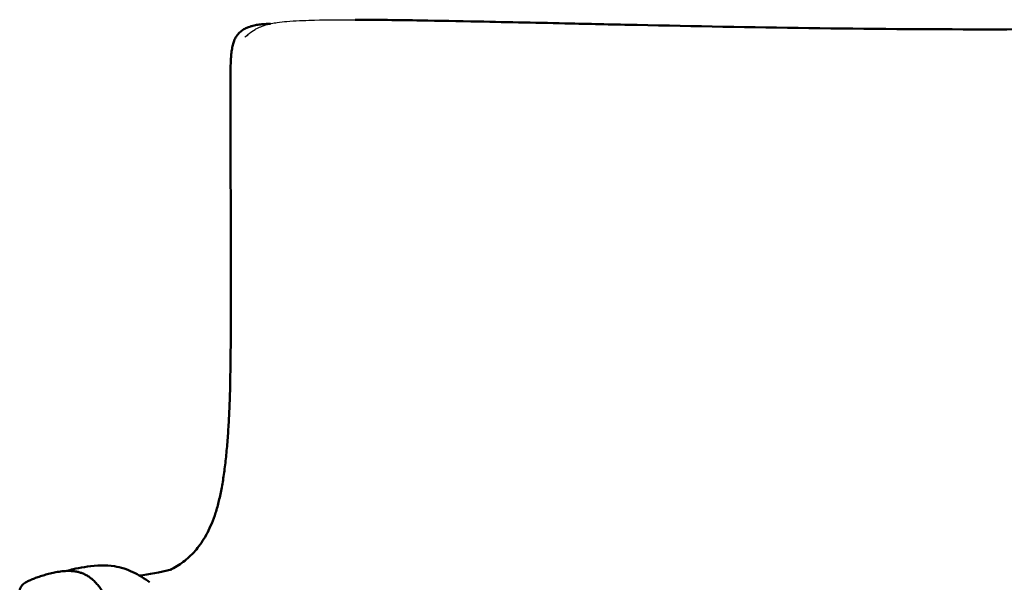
# Model space of a CAD drawing. Header units: millimetres. Extents: x -51070 to 51012658, y -411665 to 5484957.
# Tile 10 of 207: x 51011175 to 51011458, y 5484010 to 5484172. Entities that reach past the tile are written whole.
import ezdxf

# ---------------------------------------------------------------- set-up
doc = ezdxf.new("R2010")
doc.units = ezdxf.units.MM
doc.layers.add('Make2D$Visible$Curves', color=7, linetype='Continuous', true_color=0x000000)
doc.layers.add('Make2D$Visible$SceneSilhouetteCurves', color=7, linetype='Continuous', lineweight=50, true_color=0x000000)

msp = doc.modelspace()

# ---------------------------------------------------------------- linework, layer by layer
at = {"layer": 'Make2D$Visible$Curves', "color": 30}
for points, knots in [([(51011218.07, 5484013.8), (51011218.35, 5484013.94), (51011218.63, 5484014.09), (51011218.91, 5484014.25), (51011219.53, 5484014.59), (51011220.16, 5484014.96), (51011220.78, 5484015.38), (51011221.38, 5484015.78), (51011221.97, 5484016.22), (51011222.56, 5484016.7), (51011223.13, 5484017.17), (51011223.69, 5484017.68), (51011224.25, 5484018.25), (51011224.31, 5484018.31), (51011224.38, 5484018.38), (51011224.46, 5484018.46), (51011224.93, 5484018.95), (51011225.39, 5484019.47), (51011225.84, 5484020.04), (51011226.34, 5484020.66), (51011226.83, 5484021.33), (51011227.29, 5484022.05), (51011227.76, 5484022.78), (51011228.21, 5484023.55), (51011228.64, 5484024.36), (51011229.08, 5484025.22), (51011229.5, 5484026.12), (51011229.89, 5484027.06), (51011230.3, 5484028.05), (51011230.67, 5484029.08), (51011231.01, 5484030.14), (51011231.37, 5484031.27), (51011231.68, 5484032.43), (51011231.97, 5484033.61), (51011232.28, 5484034.87), (51011232.55, 5484036.17), (51011232.79, 5484037.47), (51011233.05, 5484038.87), (51011233.27, 5484040.28), (51011233.47, 5484041.7), (51011233.68, 5484043.2), (51011233.86, 5484044.71), (51011234.02, 5484046.23), (51011234.19, 5484047.83), (51011234.33, 5484049.44), (51011234.45, 5484051.05), (51011234.58, 5484052.73), (51011234.69, 5484054.41), (51011234.79, 5484056.1), (51011234.88, 5484057.85), (51011234.96, 5484059.61), (51011235.03, 5484061.36), (51011235.17, 5484065.03), (51011235.25, 5484068.7), (51011235.3, 5484072.37), (51011235.36, 5484076.18), (51011235.38, 5484079.99), (51011235.38, 5484083.78), (51011235.39, 5484085.71), (51011235.39, 5484087.64), (51011235.39, 5484089.56), (51011235.39, 5484091.44), (51011235.39, 5484093.32), (51011235.39, 5484095.2), (51011235.39, 5484098.97), (51011235.38, 5484102.73), (51011235.38, 5484106.47), (51011235.37, 5484110.15), (51011235.37, 5484113.82), (51011235.36, 5484117.47), (51011235.36, 5484120.93), (51011235.35, 5484124.37), (51011235.34, 5484127.79), (51011235.33, 5484130.94), (51011235.32, 5484134.06), (51011235.32, 5484137.18), (51011235.31, 5484138.6), (51011235.31, 5484140.01), (51011235.3, 5484141.43), (51011235.3, 5484142.74), (51011235.3, 5484144.04), (51011235.29, 5484145.34), (51011235.29, 5484146.53), (51011235.28, 5484147.72), (51011235.28, 5484148.9), (51011235.28, 5484149.96), (51011235.27, 5484151.01), (51011235.27, 5484152.06), (51011235.27, 5484152.99), (51011235.27, 5484153.92), (51011235.27, 5484154.85), (51011235.28, 5484155.67), (51011235.28, 5484156.48), (51011235.3, 5484157.3), (51011235.31, 5484158.02), (51011235.33, 5484158.73), (51011235.36, 5484159.44), (51011235.38, 5484160.07), (51011235.41, 5484160.7), (51011235.46, 5484161.32), (51011235.5, 5484161.87), (51011235.56, 5484162.42), (51011235.63, 5484162.96), (51011235.7, 5484163.45), (51011235.78, 5484163.93), (51011235.89, 5484164.41), (51011235.99, 5484164.85), (51011236.11, 5484165.29), (51011236.26, 5484165.71), (51011236.4, 5484166.12), (51011236.57, 5484166.51), (51011236.79, 5484166.89), (51011236.86, 5484167.02), (51011236.94, 5484167.15), (51011237.02, 5484167.28), (51011237.17, 5484167.51), (51011237.33, 5484167.72), (51011237.5, 5484167.93), (51011237.77, 5484168.24), (51011238.07, 5484168.53), (51011238.39, 5484168.78), (51011238.71, 5484169.03), (51011239.05, 5484169.25), (51011239.41, 5484169.44), (51011239.77, 5484169.64), (51011240.14, 5484169.8), (51011240.53, 5484169.94), (51011240.94, 5484170.09), (51011241.35, 5484170.22), (51011241.78, 5484170.32), (51011242.24, 5484170.43), (51011242.7, 5484170.52), (51011243.18, 5484170.59), (51011243.7, 5484170.67), (51011244.23, 5484170.73), (51011244.77, 5484170.78), (51011245.38, 5484170.84), (51011245.98, 5484170.87), (51011246.6, 5484170.9), (51011246.68, 5484170.91), (51011246.76, 5484170.91), (51011246.83, 5484170.91)], [182.469605, 182.469605, 182.469605, 182.469605, 184.219219, 184.219219, 184.219219, 188.045497, 188.045497, 188.045497, 191.689474, 191.689474, 191.689474, 195.193144, 195.193144, 195.193144, 195.638539, 195.638539, 195.638539, 198.607718, 198.607718, 198.607718, 201.914554, 201.914554, 201.914554, 205.251368, 205.251368, 205.251368, 208.772558, 208.772558, 208.772558, 212.468539, 212.468539, 212.468539, 216.400027, 216.400027, 216.400027, 220.609067, 220.609067, 220.609067, 225.091559, 225.091559, 225.091559, 229.833561, 229.833561, 229.833561, 234.816499, 234.816499, 234.816499, 240.013077, 240.013077, 240.013077, 245.405157, 245.405157, 245.405157, 256.655768, 256.655768, 256.655768, 268.342525, 268.342525, 268.342525, 274.277583, 274.277583, 274.277583, 280.098166, 280.098166, 280.098166, 291.812541, 291.812541, 291.812541, 303.338023, 303.338023, 303.338023, 314.254251, 314.254251, 314.254251, 324.262953, 324.262953, 324.262953, 328.832899, 328.832899, 328.832899, 333.070066, 333.070066, 333.070066, 336.937988, 336.937988, 336.937988, 340.401559, 340.401559, 340.401559, 343.489011, 343.489011, 343.489011, 346.232956, 346.232956, 346.232956, 348.666906, 348.666906, 348.666906, 350.83018, 350.83018, 350.83018, 352.763201, 352.763201, 352.763201, 354.515043, 354.515043, 354.515043, 356.136742, 356.136742, 356.136742, 357.6787, 357.6787, 357.6787, 358.223367, 358.223367, 358.223367, 359.176629, 359.176629, 359.176629, 360.63834, 360.63834, 360.63834, 362.063167, 362.063167, 362.063167, 363.495343, 363.495343, 363.495343, 364.989637, 364.989637, 364.989637, 366.587608, 366.587608, 366.587608, 368.349212, 368.349212, 368.349212, 370.323517, 370.323517, 370.323517, 370.57488, 370.57488, 370.57488, 370.57488]), ([(51011271.16, 5484172.05), (51011277.31, 5484172.03), (51011283.64, 5484171.95), (51011295.29, 5484171.76), (51011300.78, 5484171.65), (51011306.61, 5484171.53), (51011315.44, 5484171.35), (51011324.32, 5484171.16), (51011333.18, 5484170.96), (51011339.56, 5484170.82), (51011345.97, 5484170.68), (51011352.37, 5484170.54), (51011368.82, 5484170.19), (51011385.26, 5484169.88), (51011401.76, 5484169.65), (51011418.53, 5484169.42), (51011435.69, 5484169.27), (51011452.46, 5484169.27), (51011469.24, 5484169.27), (51011486.4, 5484169.42), (51011503.17, 5484169.65), (51011519.67, 5484169.88), (51011536.11, 5484170.19), (51011552.56, 5484170.54), (51011558.96, 5484170.68), (51011565.37, 5484170.82), (51011571.75, 5484170.96), (51011580.61, 5484171.16), (51011589.48, 5484171.35), (51011598.32, 5484171.53), (51011604.15, 5484171.65), (51011609.64, 5484171.76), (51011621.29, 5484171.95), (51011627.62, 5484172.03), (51011633.77, 5484172.05)], [0, 0, 0, 0, 19.99365, 19.99365, 35.814873, 35.814873, 35.814873, 62.579691, 62.579691, 62.579691, 81.859921, 81.859921, 81.859921, 131.34534, 131.34534, 131.34534, 182.059631, 182.059631, 182.059631, 232.773922, 232.773922, 232.773922, 282.25934, 282.25934, 282.25934, 301.539571, 301.539571, 301.539571, 328.304389, 328.304389, 328.304389, 344.124929, 344.124929, 364.119262, 364.119262, 364.119262, 364.119262]), ([(51011197.08, 5484014.95), (51011197.48, 5484014.97), (51011197.93, 5484014.99), (51011198.43, 5484014.99), (51011199.36, 5484014.99), (51011200.53, 5484014.95), (51011201.91, 5484014.74), (51011201.91, 5484014.74), (51011201.91, 5484014.74), (51011201.92, 5484014.74), (51011202.71, 5484014.61), (51011203.66, 5484014.42), (51011204.72, 5484014.08)], [0, 0, 0, 0, 3.822921, 3.822921, 3.822921, 11.148685, 11.148685, 11.148685, 11.172634, 11.172634, 11.172634, 15.407442, 15.407442, 15.407442, 15.407442]), ([(51011176.3, 5484005.4), (51011176.26, 5484005.41), (51011176.22, 5484005.43), (51011176.18, 5484005.45), (51011175.87, 5484005.58), (51011175.5, 5484005.77), (51011175.13, 5484006.22), (51011175.11, 5484006.25), (51011175.08, 5484006.29), (51011175.05, 5484006.33), (51011174.85, 5484006.61), (51011174.71, 5484006.95), (51011174.65, 5484007.34), (51011174.63, 5484007.53), (51011174.63, 5484007.71), (51011174.65, 5484007.88), (51011174.67, 5484008.07), (51011174.71, 5484008.23), (51011174.76, 5484008.38), (51011174.96, 5484008.94), (51011175.26, 5484009.26), (51011175.52, 5484009.49), (51011175.56, 5484009.53), (51011175.6, 5484009.57), (51011175.67, 5484009.62), (51011175.7, 5484009.64), (51011175.73, 5484009.67), (51011175.91, 5484009.81), (51011176.09, 5484009.94), (51011176.3, 5484010.07), (51011176.57, 5484010.23), (51011176.86, 5484010.39), (51011177.19, 5484010.55), (51011177.36, 5484010.62), (51011177.53, 5484010.7), (51011177.71, 5484010.79), (51011177.89, 5484010.87), (51011178.08, 5484010.95), (51011178.28, 5484011.03), (51011178.66, 5484011.19), (51011179.08, 5484011.35), (51011179.55, 5484011.52), (51011179.98, 5484011.68), (51011180.46, 5484011.84), (51011180.98, 5484012), (51011181.47, 5484012.15), (51011181.99, 5484012.31), (51011182.56, 5484012.46), (51011183.08, 5484012.6), (51011183.63, 5484012.73), (51011184.23, 5484012.86), (51011184.77, 5484012.98), (51011185.34, 5484013.09), (51011185.95, 5484013.18), (51011186.23, 5484013.22), (51011186.52, 5484013.26), (51011186.83, 5484013.3), (51011187.11, 5484013.33), (51011187.41, 5484013.36), (51011187.72, 5484013.38), (51011188, 5484013.4), (51011188.31, 5484013.41), (51011188.62, 5484013.42), (51011188.92, 5484013.42), (51011189.22, 5484013.41), (51011189.55, 5484013.39), (51011189.77, 5484013.38), (51011190, 5484013.36), (51011190.25, 5484013.33), (51011190.32, 5484013.32), (51011190.4, 5484013.31), (51011190.49, 5484013.29), (51011190.79, 5484013.25), (51011191.11, 5484013.19), (51011191.44, 5484013.11), (51011191.74, 5484013.03), (51011192.06, 5484012.94), (51011192.39, 5484012.82), (51011192.69, 5484012.71), (51011193.01, 5484012.58), (51011193.34, 5484012.43), (51011193.64, 5484012.28), (51011193.95, 5484012.11), (51011194.27, 5484011.91), (51011194.56, 5484011.73), (51011194.86, 5484011.52), (51011195.17, 5484011.28), (51011195.46, 5484011.06), (51011195.75, 5484010.81), (51011196.04, 5484010.53), (51011196.32, 5484010.26), (51011196.6, 5484009.97), (51011196.88, 5484009.65), (51011197.15, 5484009.34), (51011197.42, 5484009.01), (51011197.69, 5484008.65), (51011197.95, 5484008.29), (51011198.21, 5484007.92), (51011198.46, 5484007.52), (51011198.72, 5484007.12), (51011198.97, 5484006.69), (51011199.22, 5484006.26), (51011199.47, 5484005.8), (51011199.72, 5484005.34), (51011199.96, 5484004.86), (51011200.07, 5484004.62), (51011200.19, 5484004.39), (51011200.3, 5484004.16)], [1293.23803, 1293.23803, 1293.23803, 1293.23803, 1294.921754, 1294.921754, 1294.921754, 1306.807986, 1306.807986, 1306.807986, 1307.685964, 1307.685964, 1307.685964, 1314.099558, 1314.099558, 1314.099558, 1317.203794, 1317.203794, 1317.203794, 1320.507255, 1320.507255, 1320.507255, 1333.10051, 1333.10051, 1333.10051, 1335.283116, 1335.283116, 1336.476543, 1336.476543, 1336.476543, 1345.45096, 1345.45096, 1345.45096, 1357.529003, 1357.529003, 1357.529003, 1363.449417, 1363.449417, 1363.449417, 1369.274227, 1369.274227, 1369.274227, 1380.445147, 1380.445147, 1380.445147, 1391.074168, 1391.074168, 1391.074168, 1401.157642, 1401.157642, 1401.157642, 1410.433769, 1410.433769, 1410.433769, 1418.791894, 1418.791894, 1418.791894, 1422.586296, 1422.586296, 1422.586296, 1426.12307, 1426.12307, 1426.12307, 1429.411185, 1429.411185, 1429.411185, 1432.463114, 1432.463114, 1432.463114, 1434.589145, 1434.589145, 1434.589145, 1435.286593, 1435.286593, 1435.286593, 1437.902978, 1437.902978, 1437.902978, 1440.313269, 1440.313269, 1440.313269, 1442.544704, 1442.544704, 1442.544704, 1444.609912, 1444.609912, 1444.609912, 1446.526782, 1446.526782, 1446.526782, 1448.318386, 1448.318386, 1448.318386, 1450.019274, 1450.019274, 1450.019274, 1451.653631, 1451.653631, 1451.653631, 1453.2625, 1453.2625, 1453.2625, 1454.888279, 1454.888279, 1454.888279, 1456.56877, 1456.56877, 1456.56877, 1457.376169, 1457.376169, 1457.376169, 1457.376169]), ([(51011188.19, 5484013.41), (51011188.79, 5484013.58), (51011189.41, 5484013.74), (51011190.06, 5484013.9), (51011191.95, 5484014.35), (51011194.35, 5484014.81), (51011197.08, 5484014.95)], [40.859391, 40.859391, 40.859391, 40.859391, 49.527656, 49.527656, 49.527656, 76.677789, 76.677789, 76.677789, 76.677789]), ([(51011204.72, 5484014.08), (51011205.48, 5484013.84), (51011206.32, 5484013.52), (51011207.21, 5484013.09), (51011208.04, 5484012.7), (51011208.84, 5484012.25), (51011209.59, 5484011.79), (51011210.55, 5484011.19), (51011211.36, 5484010.63), (51011212.02, 5484010.14)], [0, 0, 0, 0, 3.020192, 3.020192, 3.020192, 5.811624, 5.811624, 5.811624, 9.398553, 9.398553, 9.398553, 9.398553])]:
    msp.add_open_spline(points, degree=3, knots=knots, dxfattribs=at)
at = {"layer": 'Make2D$Visible$Curves', "color": 30, "lineweight": -3}
for points, knots in [([(51011242.37, 5484169.25), (51011242.52, 5484169.34), (51011242.68, 5484169.43), (51011242.85, 5484169.52), (51011243.34, 5484169.77), (51011243.86, 5484170), (51011244.39, 5484170.21), (51011244.42, 5484170.22), (51011244.44, 5484170.22), (51011244.46, 5484170.23), (51011245.14, 5484170.48), (51011245.77, 5484170.67), (51011246.49, 5484170.84), (51011246.55, 5484170.85), (51011246.61, 5484170.87), (51011246.73, 5484170.89), (51011246.79, 5484170.91), (51011246.9, 5484170.93), (51011246.97, 5484170.94), (51011247.04, 5484170.96), (51011247.6, 5484171.07), (51011248.19, 5484171.17), (51011248.75, 5484171.25), (51011249.67, 5484171.39), (51011250.64, 5484171.49), (51011251.56, 5484171.57), (51011253.81, 5484171.76), (51011256.44, 5484171.87), (51011258.69, 5484171.93), (51011258.95, 5484171.94), (51011259.21, 5484171.95), (51011259.47, 5484171.95), (51011263.21, 5484172.04), (51011267.39, 5484172.06), (51011271.16, 5484172.05)], [0, 0, 0, 0, 0.599423, 0.599423, 0.599423, 2.387052, 2.387052, 2.387052, 2.459045, 2.459045, 2.459045, 4.604225, 4.604225, 4.604225, 4.766912, 4.766912, 4.953035, 4.953035, 5.171741, 5.171741, 5.171741, 6.908566, 6.908566, 6.908566, 9.760667, 9.760667, 9.760667, 16.979676, 16.979676, 16.979676, 17.763435, 17.763435, 17.763435, 29.582272, 29.582272, 29.582272, 29.582272]), ([(51011239.43, 5484167.04), (51011239.76, 5484167.34), (51011240.18, 5484167.72), (51011240.73, 5484168.15), (51011241.16, 5484168.48), (51011241.7, 5484168.87), (51011242.37, 5484169.25)], [0, 0, 0, 0, 3.257345, 3.257345, 3.257345, 5.846873, 5.846873, 5.846873, 5.846873])]:
    msp.add_open_spline(points, degree=3, knots=knots, dxfattribs=at)
msp.add_open_spline([(51011239.43, 5484167.04), (51011239.7, 5484167.29), (51011240.01, 5484167.5), (51011240.36, 5484167.68)], degree=3, dxfattribs=at)
at = {"layer": 'Make2D$Visible$Curves', "color": 30}
msp.add_open_spline([(51011209.07, 5484012.1), (51011211.82, 5484012.42), (51011214.93, 5484012.92), (51011218.3, 5484013.87)], degree=3, dxfattribs=at)
at = {"layer": 'Make2D$Visible$SceneSilhouetteCurves', "color": 30}
for points, knots in [([(51011218.07, 5484013.8), (51011218.35, 5484013.94), (51011218.63, 5484014.09), (51011218.91, 5484014.25), (51011219.53, 5484014.59), (51011220.16, 5484014.96), (51011220.78, 5484015.38), (51011221.38, 5484015.78), (51011221.97, 5484016.22), (51011222.56, 5484016.7), (51011223.13, 5484017.17), (51011223.69, 5484017.68), (51011224.25, 5484018.25), (51011224.31, 5484018.31), (51011224.38, 5484018.38), (51011224.46, 5484018.46), (51011224.93, 5484018.95), (51011225.39, 5484019.47), (51011225.84, 5484020.04), (51011226.34, 5484020.66), (51011226.83, 5484021.33), (51011227.29, 5484022.05), (51011227.76, 5484022.78), (51011228.21, 5484023.55), (51011228.64, 5484024.36), (51011229.08, 5484025.22), (51011229.5, 5484026.12), (51011229.89, 5484027.06), (51011230.3, 5484028.05), (51011230.67, 5484029.08), (51011231.01, 5484030.14), (51011231.37, 5484031.27), (51011231.68, 5484032.43), (51011231.97, 5484033.61), (51011232.28, 5484034.87), (51011232.55, 5484036.17), (51011232.79, 5484037.47), (51011233.05, 5484038.87), (51011233.27, 5484040.28), (51011233.47, 5484041.7), (51011233.68, 5484043.2), (51011233.86, 5484044.71), (51011234.02, 5484046.23), (51011234.19, 5484047.83), (51011234.33, 5484049.44), (51011234.45, 5484051.05), (51011234.58, 5484052.73), (51011234.69, 5484054.41), (51011234.79, 5484056.1), (51011234.88, 5484057.85), (51011234.96, 5484059.61), (51011235.03, 5484061.36), (51011235.17, 5484065.03), (51011235.25, 5484068.7), (51011235.3, 5484072.37), (51011235.36, 5484076.18), (51011235.38, 5484079.99), (51011235.38, 5484083.78), (51011235.39, 5484085.71), (51011235.39, 5484087.64), (51011235.39, 5484089.56), (51011235.39, 5484091.44), (51011235.39, 5484093.32), (51011235.39, 5484095.2), (51011235.39, 5484098.97), (51011235.38, 5484102.73), (51011235.38, 5484106.47), (51011235.37, 5484110.15), (51011235.37, 5484113.82), (51011235.36, 5484117.47), (51011235.36, 5484120.93), (51011235.35, 5484124.37), (51011235.34, 5484127.79), (51011235.33, 5484130.94), (51011235.32, 5484134.06), (51011235.32, 5484137.18), (51011235.31, 5484138.6), (51011235.31, 5484140.01), (51011235.3, 5484141.43), (51011235.3, 5484142.74), (51011235.3, 5484144.04), (51011235.29, 5484145.34), (51011235.29, 5484146.53), (51011235.28, 5484147.72), (51011235.28, 5484148.9), (51011235.28, 5484149.96), (51011235.27, 5484151.01), (51011235.27, 5484152.06), (51011235.27, 5484152.99), (51011235.27, 5484153.92), (51011235.27, 5484154.85), (51011235.28, 5484155.67), (51011235.28, 5484156.48), (51011235.3, 5484157.3), (51011235.31, 5484158.02), (51011235.33, 5484158.73), (51011235.36, 5484159.44), (51011235.38, 5484160.07), (51011235.41, 5484160.7), (51011235.46, 5484161.32), (51011235.5, 5484161.87), (51011235.56, 5484162.42), (51011235.63, 5484162.96), (51011235.7, 5484163.45), (51011235.78, 5484163.93), (51011235.89, 5484164.41), (51011235.99, 5484164.85), (51011236.11, 5484165.29), (51011236.26, 5484165.71), (51011236.4, 5484166.12), (51011236.57, 5484166.51), (51011236.79, 5484166.89), (51011236.86, 5484167.02), (51011236.94, 5484167.15), (51011237.02, 5484167.28), (51011237.17, 5484167.51), (51011237.33, 5484167.72), (51011237.5, 5484167.93), (51011237.77, 5484168.24), (51011238.07, 5484168.53), (51011238.39, 5484168.78), (51011238.71, 5484169.03), (51011239.05, 5484169.25), (51011239.41, 5484169.44), (51011239.77, 5484169.64), (51011240.14, 5484169.8), (51011240.53, 5484169.94), (51011240.94, 5484170.09), (51011241.35, 5484170.22), (51011241.78, 5484170.32), (51011242.24, 5484170.43), (51011242.7, 5484170.52), (51011243.18, 5484170.59), (51011243.7, 5484170.67), (51011244.23, 5484170.73), (51011244.77, 5484170.78), (51011245.38, 5484170.84), (51011245.98, 5484170.87), (51011246.6, 5484170.9), (51011246.68, 5484170.91), (51011246.76, 5484170.91), (51011246.83, 5484170.91)], [182.469605, 182.469605, 182.469605, 182.469605, 184.219219, 184.219219, 184.219219, 188.045497, 188.045497, 188.045497, 191.689474, 191.689474, 191.689474, 195.193144, 195.193144, 195.193144, 195.638539, 195.638539, 195.638539, 198.607718, 198.607718, 198.607718, 201.914554, 201.914554, 201.914554, 205.251368, 205.251368, 205.251368, 208.772558, 208.772558, 208.772558, 212.468539, 212.468539, 212.468539, 216.400027, 216.400027, 216.400027, 220.609067, 220.609067, 220.609067, 225.091559, 225.091559, 225.091559, 229.833561, 229.833561, 229.833561, 234.816499, 234.816499, 234.816499, 240.013077, 240.013077, 240.013077, 245.405157, 245.405157, 245.405157, 256.655768, 256.655768, 256.655768, 268.342525, 268.342525, 268.342525, 274.277583, 274.277583, 274.277583, 280.098166, 280.098166, 280.098166, 291.812541, 291.812541, 291.812541, 303.338023, 303.338023, 303.338023, 314.254251, 314.254251, 314.254251, 324.262953, 324.262953, 324.262953, 328.832899, 328.832899, 328.832899, 333.070066, 333.070066, 333.070066, 336.937988, 336.937988, 336.937988, 340.401559, 340.401559, 340.401559, 343.489011, 343.489011, 343.489011, 346.232956, 346.232956, 346.232956, 348.666906, 348.666906, 348.666906, 350.83018, 350.83018, 350.83018, 352.763201, 352.763201, 352.763201, 354.515043, 354.515043, 354.515043, 356.136742, 356.136742, 356.136742, 357.6787, 357.6787, 357.6787, 358.223367, 358.223367, 358.223367, 359.176629, 359.176629, 359.176629, 360.63834, 360.63834, 360.63834, 362.063167, 362.063167, 362.063167, 363.495343, 363.495343, 363.495343, 364.989637, 364.989637, 364.989637, 366.587608, 366.587608, 366.587608, 368.349212, 368.349212, 368.349212, 370.323517, 370.323517, 370.323517, 370.57488, 370.57488, 370.57488, 370.57488]), ([(51011271.16, 5484172.05), (51011277.31, 5484172.03), (51011283.64, 5484171.95), (51011295.29, 5484171.76), (51011300.78, 5484171.65), (51011306.61, 5484171.53), (51011315.44, 5484171.35), (51011324.32, 5484171.16), (51011333.18, 5484170.96), (51011339.56, 5484170.82), (51011345.97, 5484170.68), (51011352.37, 5484170.54), (51011368.82, 5484170.19), (51011385.26, 5484169.88), (51011401.76, 5484169.65), (51011418.53, 5484169.42), (51011435.69, 5484169.27), (51011452.46, 5484169.27), (51011469.24, 5484169.27), (51011486.4, 5484169.42), (51011503.17, 5484169.65), (51011519.67, 5484169.88), (51011536.11, 5484170.19), (51011552.56, 5484170.54), (51011558.96, 5484170.68), (51011565.37, 5484170.82), (51011571.75, 5484170.96), (51011580.61, 5484171.16), (51011589.48, 5484171.35), (51011598.32, 5484171.53), (51011604.15, 5484171.65), (51011609.64, 5484171.76), (51011621.29, 5484171.95), (51011627.62, 5484172.03), (51011633.77, 5484172.05)], [0, 0, 0, 0, 19.99365, 19.99365, 35.814873, 35.814873, 35.814873, 62.579691, 62.579691, 62.579691, 81.859921, 81.859921, 81.859921, 131.34534, 131.34534, 131.34534, 182.059631, 182.059631, 182.059631, 232.773922, 232.773922, 232.773922, 282.25934, 282.25934, 282.25934, 301.539571, 301.539571, 301.539571, 328.304389, 328.304389, 328.304389, 344.124929, 344.124929, 364.119262, 364.119262, 364.119262, 364.119262]), ([(51011197.08, 5484014.95), (51011197.48, 5484014.97), (51011197.93, 5484014.99), (51011198.43, 5484014.99), (51011199.36, 5484014.99), (51011200.53, 5484014.95), (51011201.91, 5484014.74), (51011201.91, 5484014.74), (51011201.91, 5484014.74), (51011201.92, 5484014.74), (51011202.71, 5484014.61), (51011203.66, 5484014.42), (51011204.72, 5484014.08)], [0, 0, 0, 0, 3.822921, 3.822921, 3.822921, 11.148685, 11.148685, 11.148685, 11.172634, 11.172634, 11.172634, 15.407442, 15.407442, 15.407442, 15.407442]), ([(51011176.3, 5484005.4), (51011176.26, 5484005.41), (51011176.22, 5484005.43), (51011176.18, 5484005.45), (51011175.87, 5484005.58), (51011175.5, 5484005.77), (51011175.13, 5484006.22), (51011175.11, 5484006.25), (51011175.08, 5484006.29), (51011175.05, 5484006.33), (51011174.85, 5484006.61), (51011174.71, 5484006.95), (51011174.65, 5484007.34), (51011174.63, 5484007.53), (51011174.63, 5484007.71), (51011174.65, 5484007.88), (51011174.67, 5484008.07), (51011174.71, 5484008.23), (51011174.76, 5484008.38), (51011174.96, 5484008.94), (51011175.26, 5484009.26), (51011175.52, 5484009.49), (51011175.56, 5484009.53), (51011175.6, 5484009.57), (51011175.67, 5484009.62), (51011175.7, 5484009.64), (51011175.73, 5484009.67), (51011175.91, 5484009.81), (51011176.09, 5484009.94), (51011176.3, 5484010.07), (51011176.57, 5484010.23), (51011176.86, 5484010.39), (51011177.19, 5484010.55), (51011177.36, 5484010.62), (51011177.53, 5484010.7), (51011177.71, 5484010.79), (51011177.89, 5484010.87), (51011178.08, 5484010.95), (51011178.28, 5484011.03), (51011178.66, 5484011.19), (51011179.08, 5484011.35), (51011179.55, 5484011.52), (51011179.98, 5484011.68), (51011180.46, 5484011.84), (51011180.98, 5484012), (51011181.47, 5484012.15), (51011181.99, 5484012.31), (51011182.56, 5484012.46), (51011183.08, 5484012.6), (51011183.63, 5484012.73), (51011184.23, 5484012.86), (51011184.77, 5484012.98), (51011185.34, 5484013.09), (51011185.95, 5484013.18), (51011186.23, 5484013.22), (51011186.52, 5484013.26), (51011186.83, 5484013.3), (51011187.11, 5484013.33), (51011187.41, 5484013.36), (51011187.72, 5484013.38), (51011188, 5484013.4), (51011188.31, 5484013.41), (51011188.62, 5484013.42), (51011188.92, 5484013.42), (51011189.22, 5484013.41), (51011189.55, 5484013.39), (51011189.77, 5484013.38), (51011190, 5484013.36), (51011190.25, 5484013.33), (51011190.32, 5484013.32), (51011190.4, 5484013.31), (51011190.49, 5484013.29), (51011190.79, 5484013.25), (51011191.11, 5484013.19), (51011191.44, 5484013.11), (51011191.74, 5484013.03), (51011192.06, 5484012.94), (51011192.39, 5484012.82), (51011192.69, 5484012.71), (51011193.01, 5484012.58), (51011193.34, 5484012.43), (51011193.64, 5484012.28), (51011193.95, 5484012.11), (51011194.27, 5484011.91), (51011194.56, 5484011.73), (51011194.86, 5484011.52), (51011195.17, 5484011.28), (51011195.46, 5484011.06), (51011195.75, 5484010.81), (51011196.04, 5484010.53), (51011196.32, 5484010.26), (51011196.6, 5484009.97), (51011196.88, 5484009.65), (51011197.15, 5484009.34), (51011197.42, 5484009.01), (51011197.69, 5484008.65), (51011197.95, 5484008.29), (51011198.21, 5484007.92), (51011198.46, 5484007.52), (51011198.72, 5484007.12), (51011198.97, 5484006.69), (51011199.22, 5484006.26), (51011199.47, 5484005.8), (51011199.72, 5484005.34), (51011199.96, 5484004.86), (51011200.07, 5484004.62), (51011200.19, 5484004.39), (51011200.3, 5484004.16)], [1293.23803, 1293.23803, 1293.23803, 1293.23803, 1294.921754, 1294.921754, 1294.921754, 1306.807986, 1306.807986, 1306.807986, 1307.685964, 1307.685964, 1307.685964, 1314.099558, 1314.099558, 1314.099558, 1317.203794, 1317.203794, 1317.203794, 1320.507255, 1320.507255, 1320.507255, 1333.10051, 1333.10051, 1333.10051, 1335.283116, 1335.283116, 1336.476543, 1336.476543, 1336.476543, 1345.45096, 1345.45096, 1345.45096, 1357.529003, 1357.529003, 1357.529003, 1363.449417, 1363.449417, 1363.449417, 1369.274227, 1369.274227, 1369.274227, 1380.445147, 1380.445147, 1380.445147, 1391.074168, 1391.074168, 1391.074168, 1401.157642, 1401.157642, 1401.157642, 1410.433769, 1410.433769, 1410.433769, 1418.791894, 1418.791894, 1418.791894, 1422.586296, 1422.586296, 1422.586296, 1426.12307, 1426.12307, 1426.12307, 1429.411185, 1429.411185, 1429.411185, 1432.463114, 1432.463114, 1432.463114, 1434.589145, 1434.589145, 1434.589145, 1435.286593, 1435.286593, 1435.286593, 1437.902978, 1437.902978, 1437.902978, 1440.313269, 1440.313269, 1440.313269, 1442.544704, 1442.544704, 1442.544704, 1444.609912, 1444.609912, 1444.609912, 1446.526782, 1446.526782, 1446.526782, 1448.318386, 1448.318386, 1448.318386, 1450.019274, 1450.019274, 1450.019274, 1451.653631, 1451.653631, 1451.653631, 1453.2625, 1453.2625, 1453.2625, 1454.888279, 1454.888279, 1454.888279, 1456.56877, 1456.56877, 1456.56877, 1457.376169, 1457.376169, 1457.376169, 1457.376169]), ([(51011188.19, 5484013.41), (51011188.79, 5484013.58), (51011189.41, 5484013.74), (51011190.06, 5484013.9), (51011191.95, 5484014.35), (51011194.35, 5484014.81), (51011197.08, 5484014.95)], [40.859391, 40.859391, 40.859391, 40.859391, 49.527656, 49.527656, 49.527656, 76.677789, 76.677789, 76.677789, 76.677789]), ([(51011204.72, 5484014.08), (51011205.48, 5484013.84), (51011206.32, 5484013.52), (51011207.21, 5484013.09), (51011208.04, 5484012.7), (51011208.84, 5484012.25), (51011209.59, 5484011.79), (51011210.55, 5484011.19), (51011211.36, 5484010.63), (51011212.02, 5484010.14)], [0, 0, 0, 0, 3.020192, 3.020192, 3.020192, 5.811624, 5.811624, 5.811624, 9.398553, 9.398553, 9.398553, 9.398553])]:
    msp.add_open_spline(points, degree=3, knots=knots, dxfattribs=at)
msp.add_open_spline([(51011209.07, 5484012.1), (51011211.82, 5484012.42), (51011214.93, 5484012.92), (51011218.3, 5484013.87)], degree=3, dxfattribs=at)

doc.saveas('drawing.dxf')
